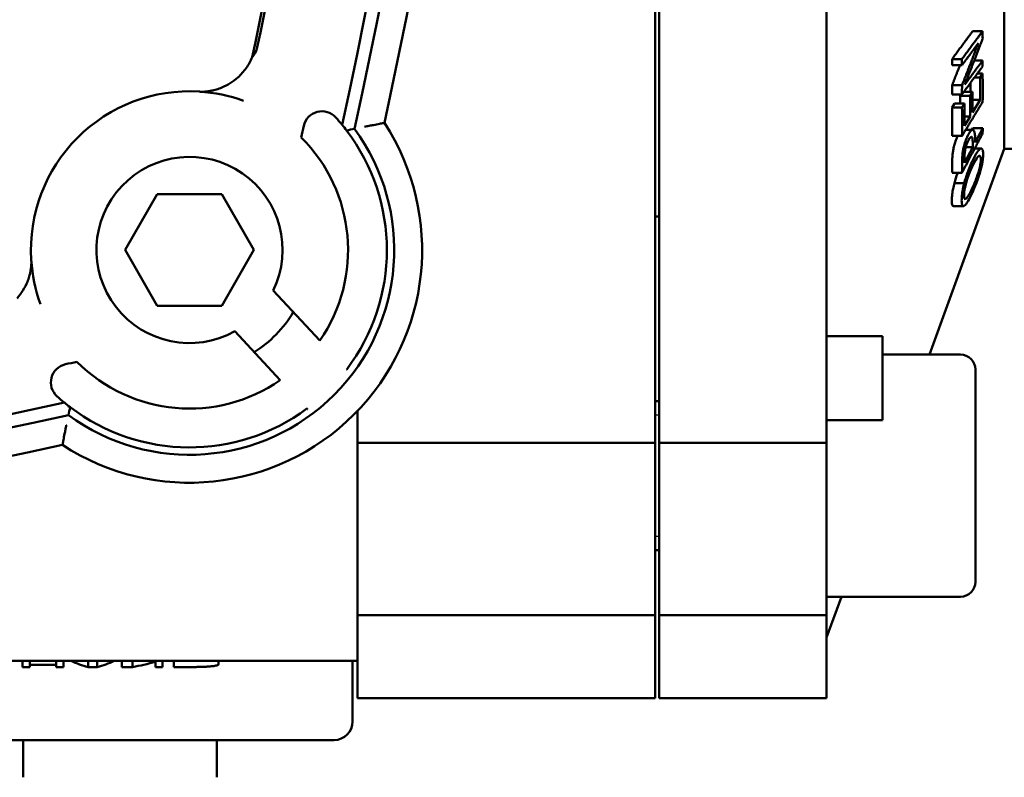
# Model space of a CAD drawing. Header units: millimetres. Extents: x -4813 to 10023, y -389 to 1491.
# Tile 10 of 36: x 624 to 677, y 323 to 364. Entities that reach past the tile are written whole.
import ezdxf

# ---------------------------------------------------------------- set-up
doc = ezdxf.new("R2010")
doc.units = ezdxf.units.MM
doc.header["$LTSCALE"] = 4
doc.layers.add('Видимый контур (ГОСТ)', color=7, linetype='Continuous', lineweight=50)
doc.layers.add('Линия резьбы (ГОСТ)', color=7, linetype='Continuous', lineweight=25)

msp = doc.modelspace()

# ---------------------------------------------------------------- linework, layer by layer
at = {"layer": 'Видимый контур (ГОСТ)'}
for p, q in [((657.894, 341.099), (657.894, 402.659)), ((658.094, 341.099), (658.094, 402.659)), ((667.094, 341.099), (667.094, 402.659)), ((676.649, 386.879), (676.649, 356.879)), ((675.479, 363.198), (674.947, 363.198)), ((674.371, 361.704), (673.839, 361.704)), ((675.485, 361.627), (675.033, 361.627)), ((674.376, 361.375), (673.844, 361.375)), ((675.48, 360.928), (675.205, 360.928)), ((675.48, 360.928), (675.349, 360.711)), ((675.349, 360.711), (675.044, 360.711)), ((674.371, 359.803), (673.839, 359.803)), ((674.378, 360.305), (673.846, 360.305)), ((674.276, 359.736), (674.317, 359.803)), ((674.939, 359.952), (674.481, 359.952)), ((674.939, 359.952), (674.808, 359.736)), ((673.84, 359.1), (673.971, 359.316)), ((674.503, 359.316), (673.971, 359.316)), ((674.808, 359.736), (674.276, 359.736)), ((674.503, 359.316), (674.372, 359.1)), ((675.357, 359.51), (674.945, 358.831)), ((675.357, 359.51), (674.946, 359.51)), ((674.372, 359.1), (673.84, 359.1)), ((674.814, 358.615), (674.51, 358.114)), ((674.814, 358.615), (674.511, 358.615)), ((674.948, 357.905), (674.575, 357.905)), ((674.906, 357.905), (674.956, 357.999)), ((675.488, 357.999), (674.956, 357.999)), ((675.488, 357.999), (675.075, 357.215)), ((674.374, 357.574), (673.842, 357.574)), ((674.882, 357.52), (674.873, 357.52)), ((676.649, 356.879), (672.627, 345.829)), ((674.949, 356.976), (674.506, 356.138)), ((674.949, 356.976), (674.577, 356.976)), ((675.41, 356.899), (675.058, 356.899)), ((676.649, 356.879), (678.094, 356.879)), ((674.375, 355.602), (673.843, 355.602)), ((674.499, 355.046), (673.967, 355.046)), ((629.399, 351.45), (631.131, 354.45)), ((631.131, 354.45), (634.595, 354.45)), ((634.595, 354.45), (636.327, 351.45)), ((674.449, 353.8), (673.917, 353.8)), ((657.894, 353.244), (658.094, 353.244)), ((631.131, 348.45), (629.399, 351.45)), ((636.327, 351.45), (634.595, 348.45)), ((637.361, 349.266), (639.861, 346.589)), ((634.595, 348.45), (631.131, 348.45)), ((637.741, 344.464), (635.296, 347.082)), ((667.159, 346.829), (670.094, 346.829)), ((670.094, 343.754), (670.094, 346.829)), ((674.294, 345.829), (670.094, 345.829)), ((675.094, 345.029), (675.094, 333.629)), ((670.094, 343.754), (670.094, 342.313)), ((658.094, 343.329), (657.894, 343.329)), ((641.894, 341.099), (641.894, 342.808)), ((667.094, 342.313), (670.094, 342.313)), ((641.894, 341.099), (657.894, 341.099)), ((641.894, 331.829), (641.894, 341.099)), ((657.894, 331.829), (657.894, 341.099)), ((658.094, 331.829), (658.094, 341.099)), ((658.094, 341.099), (667.094, 341.099)), ((667.094, 331.829), (667.094, 341.099)), ((658.094, 335.329), (657.894, 335.329)), ((667.895, 332.829), (667.094, 330.629)), ((674.294, 332.829), (667.094, 332.829)), ((641.894, 327.379), (641.894, 331.829)), ((641.894, 331.829), (657.894, 331.829)), ((657.894, 327.379), (657.894, 331.829)), ((658.094, 327.379), (658.094, 331.829)), ((658.094, 331.829), (667.094, 331.829)), ((667.094, 327.379), (667.094, 331.829)), ((587.434, 329.379), (641.894, 329.379)), ((623.881, 329.05), (623.881, 329.379)), ((624.286, 329.05), (624.286, 329.379)), ((625.689, 329.173), (624.286, 329.173)), ((625.689, 329.05), (625.689, 329.379)), ((626.094, 329.05), (626.094, 329.379)), ((627.411, 329.05), (627.411, 329.379)), ((627.909, 329.05), (627.909, 329.379)), ((629.226, 329.05), (629.226, 329.379)), ((629.802, 329.05), (629.802, 329.379)), ((631.029, 329.05), (631.029, 329.379)), ((631.407, 329.05), (631.407, 329.379)), ((632.025, 329.05), (632.025, 329.379)), ((634.428, 329.214), (634.428, 329.379)), ((641.629, 329.379), (641.629, 326.129)), ((624.286, 329.05), (623.881, 329.05)), ((626.094, 329.05), (625.689, 329.05)), ((627.909, 329.05), (627.411, 329.05)), ((629.802, 329.05), (629.226, 329.05)), ((631.407, 329.05), (631.029, 329.05)), ((632.719, 329.05), (632.025, 329.05)), ((641.894, 327.379), (657.894, 327.379)), ((658.094, 327.379), (667.094, 327.379)), ((640.629, 325.129), (618.254, 325.129)), ((623.924, 325.129), (623.924, 323.129)), ((634.334, 325.129), (634.334, 323.129))]:
    msp.add_line(p, q, dxfattribs=at)
for centre, radius, start, end in [((363.684, 419.379), 284.052, 347.55658, 12.44342), ((363.684, 419.379), 284.75, 347.54341, 12.45659), ((363.684, 419.379), 286.25, 347.67437, 12.32563), ((363.684, 419.379), 278.72, 348.19022, 358.97211), ((363.684, 419.379), 278.563, 348.07158, 358.93918), ((632.863, 351.45), 18.521, 106.2398, 163.7602), ((632.863, 351.45), 18.363, 105.9396, 164.0604), ((632.863, 351.45), 8.521, 86.5015, 183.4985), ((639.979, 357.9), 1, 42.1917, 167.4553), ((632.863, 351.45), 12.5, 236.9132, 33.0868), ((632.863, 351.45), 10.604, 39.3465, 42.1917), ((632.863, 351.45), 11, 233.7243, 36.2757), ((363.684, 419.379), 282.052, 347.32662, 347.45533), ((632.863, 351.45), 10.604, 322.8018, 37.2391), ((632.863, 351.45), 8.521, 325.2171, 45.2278), ((632.863, 351.45), 5, 334.0937, 299.1094), ((632.863, 351.45), 6.5, 302.3718, 329.0861), ((674.294, 345.029), 0.8, 0, 90), ((626.413, 344.335), 1, 102.5447, 227.8083), ((564.934, 620.629), 282.052, 282.54467, 282.67338), ((632.863, 351.45), 8.521, 224.7722, 304.9254), ((632.863, 351.45), 10.604, 227.8083, 230.6535), ((564.934, 620.629), 284.052, 257.55658, 282.44342), ((632.863, 351.45), 10.604, 232.7609, 306.5306), ((564.934, 620.629), 284.75, 257.54341, 282.45659), ((564.934, 620.629), 286.25, 257.67437, 282.32563), ((674.294, 333.629), 0.8, 270, 0), ((640.629, 326.129), 1, 270, 0)]:
    msp.add_arc(centre, radius, start, end, dxfattribs=at)
for centre, major_axis, ratio, start_param, end_param in [((621.335, 362.246), (54.155, 0), 0.871586, 0.011779, 0.020173), ((611.33, 360.752), (62.518, 0), 0.871586, 0.011424, 0.017469), ((611.862, 360.752), (62.518, 0), 0.871586, 0.011424, 0.017469), ((621.32, 362.25), (54.17, 0), 0.871586, 6.263013, 6.269991), ((621.477, 360.096), (54.013, 0), 0.80015, 6.267132, 6.302438), ((619.819, 359.879), (55.008, 0), 0.80015, 0.001646, 0.012104), ((620.351, 359.879), (55.008, 0), 0.80015, 6.274787, 6.30209), ((-510.806, -5280.242), (1145.365, 5640.043), 0.038266, 6.277486, 6.288557), ((611.363, 360.755), (62.485, 0), 0.871586, 6.265714, 6.274926), ((611.895, 360.755), (62.485, 0), 0.871586, 6.265714, 6.274926), ((616.842, 359.201), (58.105, 0), 0.80015, 6.275235, 6.299339), ((615.188, 358.985), (59.095, 0), 0.80015, 0.007006, 0.015883), ((613.116, 358.484), (61.396, 0), 0.80015, 6.275661, 6.300123), ((615.72, 358.985), (59.095, 0), 0.80015, 6.275369, 6.299068), ((611.466, 358.268), (62.383, 0), 0.80015, 6.269286, 6.299855), ((611.998, 358.268), (62.383, 0), 0.80015, 6.269286, 6.299855), ((621.414, 358.32), (54.076, 0), 0.723595, 6.267503, 6.274995), ((611.449, 356.216), (62.399, 0), 0.723595, 6.269605, 6.281876), ((611.981, 356.216), (62.399, 0), 0.723595, 6.269605, 6.281876), ((6264.82, 1495.166), (5640.307, 1145.412), 0.038265, 3.136221, 3.147292), ((628.701, 371.879), (0, -43), 0.337115, 6.130539, 6.194073), ((626.619, 371.879), (0, 43), 0.337115, 3.230705, 3.294239), ((627.855, 371.879), (0, 43), 0.5087, 3.230705, 3.287222)]:
    msp.add_ellipse(centre, major_axis=major_axis, ratio=ratio, start_param=start_param, end_param=end_param, dxfattribs=at)
for points, weights in [([(673.839, 361.704), (674.433, 362.505), (674.947, 363.198)], [1, 1.00399064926, 1.00278705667]), ([(675.479, 363.198), (674.965, 362.505), (674.371, 361.704)], [1.04910707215, 1.05828818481, 1.06203166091]), ([(674.376, 361.375), (674.84, 362), (675.254, 362.558)], [1.06190818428, 1.05896172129, 1.05269701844]), ([(675.254, 362.558), (674.847, 361.494), (674.378, 360.305)], [1.06876510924, 1.07570488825, 1.07839571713]), ([(674.529, 360.338), (675.045, 361.648), (675.486, 362.802)], [1.07611217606, 1.07227914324, 1.06315964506]), ([(675.485, 361.627), (675.037, 361.023), (674.529, 360.338)], [1.04891478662, 1.05693425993, 1.0608337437]), ([(673.846, 360.305), (674.063, 360.854), (674.265, 361.375)], [1, 1.00154574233, 1.00224680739]), ([(674.371, 359.803), (674.965, 360.604), (675.479, 361.298)], [1.06203166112, 1.05828818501, 1.04910707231]), ([(674.374, 357.574), (674.969, 358.554), (675.483, 359.402)], [1.06195236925, 1.05818909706, 1.04898360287]), ([(674.375, 355.602), (674.969, 356.73), (675.483, 357.706)], [1.06194623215, 1.05818142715, 1.04897404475]), ([(674.95, 357.177), (674.95, 357.076), (674.949, 356.976)], [1.48079517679, 1.4807572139, 1.4806558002]), ([(675.075, 357.215), (675.076, 357.339), (675.076, 357.464)], [1.49696908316, 1.49710060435, 1.49712999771]), ([(674.506, 356.138), (674.508, 356.259), (674.508, 356.381)], [1.42733034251, 1.42743649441, 1.42746199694]), ([(641.31, 345.039), (641.322, 345.026), (641.335, 345.012)], [1.00003382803, 1.00005029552, 1.00006360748]), ([(639.175, 342.93), (639.188, 342.916), (639.201, 342.902)], [1.0000333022, 1.00004951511, 1.00006262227])]:
    msp.add_rational_spline(points, weights, degree=2, dxfattribs=at)
for points, knots in [([(636.505, 362.335), (636.503, 362.328), (636.502, 362.322), (636.5, 362.315), (636.498, 362.307), (636.496, 362.299), (636.495, 362.292), (636.491, 362.279), (636.488, 362.267), (636.485, 362.258), (636.478, 362.232), (636.47, 362.21), (636.464, 362.192), (636.439, 362.126), (636.411, 362.069), (636.385, 362.023), (636.333, 361.931), (636.276, 361.856), (636.232, 361.804)], [0, 0, 0, 0, 0.0021348, 0.0021348, 0.0021348, 0.0049396, 0.0049396, 0.0049396, 0.0102744, 0.0102744, 0.0102744, 0.0245186, 0.0245186, 0.0245186, 0.0772119, 0.0772119, 0.0772119, 0.1811806, 0.1811806, 0.1811806, 0.1811806]), ([(636.231, 361.803), (636.145, 361.597), (636.035, 361.399), (635.777, 361.036), (635.628, 360.869), (635.462, 360.719)], [-0.1347409, -0.1347409, -0.1347409, -0.1347409, -0.0670648, -0.0670648, -0.0000173, -0.0000173, -0.0000173, -0.0000173]), ([(634.021, 360), (634.026, 360.002), (634.039, 360.004), (634.066, 360.01), (634.078, 360.012), (634.114, 360.02), (634.139, 360.026), (634.21, 360.043), (634.261, 360.057), (634.402, 360.099), (634.501, 360.134), (634.747, 360.236), (634.902, 360.315), (635.193, 360.499), (635.332, 360.603), (635.462, 360.719)], [0.0000289, 0.0000289, 0.0000289, 0.0000289, 0.0118126, 0.0118126, 0.0192338, 0.0192338, 0.0313768, 0.0313768, 0.0521147, 0.0521147, 0.0888296, 0.0888296, 0.1437937, 0.1437937, 0.1952227, 0.1952227, 0.1952227, 0.1952227]), ([(634.021, 360), (633.966, 359.987), (633.891, 359.973), (633.748, 359.957), (633.68, 359.951), (633.568, 359.949), (633.533, 359.949), (633.476, 359.951), (633.458, 359.951), (633.429, 359.952), (633.42, 359.953), (633.402, 359.954), (633.392, 359.954), (633.383, 359.955)], [0.0000616, 0.0000616, 0.0000616, 0.0000616, 0.1171709, 0.1171709, 0.1830497, 0.1830497, 0.2066465, 0.2066465, 0.2158209, 0.2158209, 0.2198235, 0.2198235, 0.223648, 0.223648, 0.223648, 0.223648]), ([(642.268, 358.069), (642.269, 358.069), (642.271, 358.07), (642.353, 358.086), (642.434, 358.102), (642.592, 358.133), (642.669, 358.148), (642.864, 358.186), (642.975, 358.207), (643.153, 358.24), (643.222, 358.253), (643.313, 358.27), (643.336, 358.274), (643.336, 358.274)], [-0.3290583, -0.3290583, -0.3290583, -0.3290583, -0.3285696, -0.3285696, -0.3037826, -0.3037826, -0.2792302, -0.2792302, -0.2383428, -0.2383428, -0.2005978, -0.2005978, -0.1642848, -0.1642848, -0.1642848, -0.1642848]), ([(674.955, 357.905), (674.939, 357.907), (674.921, 357.902), (674.878, 357.876), (674.856, 357.854), (674.794, 357.784), (674.75, 357.716), (674.705, 357.631)], [-0.07074735, -0.07074735, -0.07074735, -0.07074735, -0.05649664, -0.05649664, -0.03941172, -0.03941172, 0, 0, 0, 0]), ([(675.076, 357.464), (675.076, 357.545), (675.074, 357.625), (675.059, 357.748), (675.05, 357.792), (675.015, 357.876), (674.988, 357.901), (674.955, 357.905)], [-0.101214, -0.101214, -0.101214, -0.101214, -0.0671867, -0.0671867, -0.03833, -0.03833, 0, 0, 0, 0]), ([(673.913, 356.865), (673.93, 356.949), (673.95, 357.032), (673.992, 357.186), (674.018, 357.27), (674.08, 357.436), (674.112, 357.509), (674.144, 357.574)], [0, 0, 0, 0, 0.02596565, 0.02596565, 0.04836591, 0.04836591, 0.06904889, 0.06904889, 0.06904889, 0.06904889]), ([(674.705, 357.631), (674.665, 357.554), (674.623, 357.465), (674.573, 357.332), (674.541, 357.244), (674.482, 357.035), (674.462, 356.95), (674.445, 356.865)], [-0.1873965, -0.1873965, -0.1873965, -0.1873965, -0.0656525, -0.0656525, -0.0264346, -0.0264346, 0, 0, 0, 0]), ([(674.549, 356.854), (674.558, 356.899), (674.568, 356.944), (674.58, 356.988), (674.589, 357.019), (674.597, 357.046), (674.605, 357.07), (674.609, 357.083), (674.613, 357.094), (674.617, 357.105), (674.618, 357.109), (674.619, 357.112), (674.62, 357.116), (674.638, 357.164), (674.656, 357.209), (674.674, 357.249), (674.688, 357.279), (674.702, 357.307), (674.716, 357.334)], [-0.04909539, -0.04909539, -0.04909539, -0.04909539, -0.03965862, -0.03965862, -0.03965862, -0.03315059, -0.03315059, -0.03315059, -0.02976948, -0.02976948, -0.02976948, -0.02856877, -0.02856877, -0.02856877, -0.01210115, -0.01210115, -0.01210115, 0, 0, 0, 0]), ([(674.716, 357.334), (674.746, 357.39), (674.777, 357.442), (674.818, 357.49), (674.831, 357.502), (674.858, 357.519), (674.871, 357.521), (674.882, 357.52)], [0, 0, 0, 0, 0.02627675, 0.02627675, 0.03744362, 0.03744362, 0.0477823, 0.0477823, 0.0477823, 0.0477823]), ([(674.882, 357.52), (674.899, 357.521), (674.913, 357.508), (674.93, 357.467), (674.938, 357.438), (674.949, 357.316), (674.95, 357.245), (674.95, 357.177)], [0, 0, 0, 0, 0.01967963, 0.01967963, 0.03369141, 0.03369141, 0.04660087, 0.04660087, 0.04660087, 0.04660087]), ([(673.848, 356.156), (673.848, 356.244), (673.851, 356.34), (673.861, 356.507), (673.868, 356.576), (673.887, 356.72), (673.899, 356.792), (673.913, 356.865)], [0, 0, 0, 0, 0.03618946, 0.03618946, 0.06048928, 0.06048928, 0.08298648, 0.08298648, 0.08298648, 0.08298648]), ([(674.445, 356.865), (674.431, 356.792), (674.419, 356.72), (674.4, 356.576), (674.394, 356.507), (674.383, 356.34), (674.381, 356.244), (674.38, 356.156)], [-0.08298765, -0.08298765, -0.08298765, -0.08298765, -0.06049249, -0.06049249, -0.03619555, -0.03619555, 0, 0, 0, 0]), ([(674.508, 356.381), (674.508, 356.451), (674.51, 356.533), (674.518, 356.643), (674.522, 356.683), (674.534, 356.773), (674.541, 356.813), (674.549, 356.854)], [0, 0, 0, 0, 0.02918436, 0.02918436, 0.03938373, 0.03938373, 0.04734289, 0.04734289, 0.04734289, 0.04734289]), ([(675.353, 356.88), (675.324, 356.862), (675.293, 356.831), (675.223, 356.745), (675.184, 356.688), (675.071, 356.503), (674.995, 356.354), (674.92, 356.192)], [-0.1320485, -0.1320485, -0.1320485, -0.1320485, -0.1006578, -0.1006578, -0.0661371, -0.0661371, 0, 0, 0, 0]), ([(675.513, 356.589), (675.513, 356.678), (675.506, 356.753), (675.474, 356.865), (675.453, 356.884), (675.414, 356.904), (675.386, 356.899), (675.353, 356.88)], [-0.07651187, -0.07651187, -0.07651187, -0.07651187, -0.05669805, -0.05669805, -0.0354479, -0.0354479, 0, 0, 0, 0]), ([(674.92, 356.192), (674.792, 355.919), (674.71, 355.7), (674.6, 355.389), (674.546, 355.219), (674.499, 355.046)], [-0.1040862, -0.1040862, -0.1040862, -0.1040862, -0.0539412, -0.0539412, 0, 0, 0, 0]), ([(674.928, 355.928), (675.007, 356.099), (675.093, 356.266), (675.201, 356.424), (675.246, 356.481), (675.316, 356.519), (675.339, 356.516), (675.366, 356.476), (675.373, 356.454), (675.383, 356.395), (675.386, 356.359), (675.386, 356.317)], [0, 0, 0, 0, 0.0698661, 0.0698661, 0.0997644, 0.0997644, 0.120067, 0.120067, 0.1319612, 0.1319612, 0.1445344, 0.1445344, 0.1445344, 0.1445344]), ([(675.386, 356.317), (675.386, 356.278), (675.384, 356.235), (675.375, 356.143), (675.368, 356.095), (675.344, 355.951), (675.322, 355.853), (675.269, 355.657), (675.232, 355.527), (675.095, 355.146), (675.008, 354.945), (674.928, 354.772)], [0, 0, 0, 0, 0.0186991, 0.0186991, 0.0364039, 0.0364039, 0.0682733, 0.0682733, 0.0976855, 0.0976855, 0.135145, 0.135145, 0.135145, 0.135145]), ([(675.353, 355.651), (675.379, 355.742), (675.403, 355.833), (675.444, 356.01), (675.461, 356.094), (675.488, 356.252), (675.497, 356.324), (675.51, 356.464), (675.513, 356.53), (675.513, 356.589)], [-0.1115476, -0.1115476, -0.1115476, -0.1115476, -0.0834052, -0.0834052, -0.0556949, -0.0556949, -0.0287231, -0.0287231, 0, 0, 0, 0]), ([(673.967, 355.046), (674.014, 355.222), (674.069, 355.394), (674.132, 355.571), (674.138, 355.587), (674.143, 355.602)], [0, 0, 0, 0, 0.05468421, 0.05468421, 0.05953283, 0.05953283, 0.05953283, 0.05953283]), ([(674.596, 355.053), (674.621, 355.14), (674.648, 355.226), (674.702, 355.383), (674.736, 355.477), (674.828, 355.708), (674.879, 355.822), (674.928, 355.928)], [0, 0, 0, 0, 0.02723008, 0.02723008, 0.05142611, 0.05142611, 0.07761502, 0.07761502, 0.07761502, 0.07761502]), ([(674.92, 354.508), (674.995, 354.67), (675.072, 354.848), (675.184, 355.138), (675.223, 355.245), (675.293, 355.45), (675.324, 355.55), (675.353, 355.651)], [-0.1332611, -0.1332611, -0.1332611, -0.1332611, -0.0662235, -0.0662235, -0.0315851, -0.0315851, 0, 0, 0, 0]), ([(673.825, 354.109), (673.825, 354.206), (673.832, 354.318), (673.862, 354.555), (673.88, 354.658), (673.916, 354.839), (673.94, 354.941), (673.967, 355.046)], [0, 0, 0, 0, 0.0464856, 0.0464856, 0.085624, 0.085624, 0.1345343, 0.1345343, 0.1345343, 0.1345343]), ([(674.499, 355.046), (674.472, 354.941), (674.448, 354.839), (674.412, 354.658), (674.394, 354.555), (674.364, 354.318), (674.357, 354.206), (674.357, 354.109)], [-0.1345257, -0.1345257, -0.1345257, -0.1345257, -0.0856348, -0.0856348, -0.0465173, -0.0465173, 0, 0, 0, 0]), ([(674.485, 354.385), (674.485, 354.435), (674.488, 354.491), (674.494, 354.555), (674.497, 354.584), (674.501, 354.615), (674.506, 354.647), (674.508, 354.659), (674.51, 354.672), (674.512, 354.686), (674.516, 354.706), (674.519, 354.728), (674.524, 354.749), (674.542, 354.848), (674.567, 354.95), (674.596, 355.053)], [-0.07902343, -0.07902343, -0.07902343, -0.07902343, -0.05490256, -0.05490256, -0.05490256, -0.04371894, -0.04371894, -0.04371894, -0.03924154, -0.03924154, -0.03924154, -0.03217514, -0.03217514, -0.03217514, 0, 0, 0, 0]), ([(674.499, 353.819), (674.528, 353.84), (674.56, 353.874), (674.616, 353.948), (674.655, 354.002), (674.776, 354.21), (674.848, 354.355), (674.92, 354.508)], [-0.1837826, -0.1837826, -0.1837826, -0.1837826, -0.1111193, -0.1111193, -0.062472, -0.062472, 0, 0, 0, 0]), ([(674.928, 354.772), (674.874, 354.656), (674.819, 354.546), (674.734, 354.393), (674.701, 354.34), (674.645, 354.258), (674.619, 354.228), (674.596, 354.209)], [0, 0, 0, 0, 0.0473988, 0.0473988, 0.0765708, 0.0765708, 0.102159, 0.102159, 0.102159, 0.102159]), ([(673.917, 353.8), (673.913, 353.8), (673.908, 353.801), (673.886, 353.807), (673.871, 353.822), (673.848, 353.873), (673.839, 353.907), (673.828, 353.995), (673.825, 354.049), (673.825, 354.109)], [0.0214818, 0.0214818, 0.0214818, 0.0214818, 0.0278435, 0.0278435, 0.05541797, 0.05541797, 0.08295787, 0.08295787, 0.11215311, 0.11215311, 0.11215311, 0.11215311]), ([(674.357, 354.109), (674.357, 354.049), (674.36, 353.995), (674.371, 353.907), (674.38, 353.873), (674.403, 353.822), (674.418, 353.807), (674.455, 353.797), (674.476, 353.803), (674.499, 353.819)], [-0.112153, -0.112153, -0.112153, -0.112153, -0.0829589, -0.0829589, -0.0554201, -0.0554201, -0.0278446, -0.0278446, 0, 0, 0, 0]), ([(674.596, 354.209), (674.575, 354.191), (674.556, 354.181), (674.522, 354.185), (674.511, 354.2), (674.49, 354.254), (674.485, 354.313), (674.485, 354.385)], [0, 0, 0, 0, 0.02322752, 0.02322752, 0.04811434, 0.04811434, 0.09408314, 0.09408314, 0.09408314, 0.09408314]), ([(624.359, 350.93), (624.359, 350.921), (624.36, 350.913), (624.361, 350.895), (624.361, 350.887), (624.362, 350.86), (624.363, 350.842), (624.364, 350.789), (624.364, 350.755), (624.363, 350.649), (624.358, 350.585), (624.343, 350.433), (624.327, 350.351), (624.313, 350.293)], [0.0000004, 0.0000004, 0.0000004, 0.0000004, 0.0026314, 0.0026314, 0.0053721, 0.0053721, 0.0115872, 0.0115872, 0.0273451, 0.0273451, 0.0709652, 0.0709652, 0.1618746, 0.1618746, 0.1618746, 0.1618746]), ([(623.594, 348.852), (623.714, 348.986), (623.822, 349.13), (624.01, 349.433), (624.091, 349.594), (624.189, 349.84), (624.221, 349.933), (624.26, 350.067), (624.273, 350.114), (624.289, 350.181), (624.294, 350.205), (624.302, 350.238), (624.304, 350.25), (624.309, 350.276), (624.312, 350.288), (624.313, 350.293)], [0.0000745, 0.0000745, 0.0000745, 0.0000745, 0.0541721, 0.0541721, 0.1121962, 0.1121962, 0.1477258, 0.1477258, 0.1678354, 0.1678354, 0.179654, 0.179654, 0.1869001, 0.1869001, 0.198384, 0.198384, 0.198384, 0.198384]), ([(626.244, 342.046), (626.244, 342.044), (626.244, 342.043), (626.227, 341.96), (626.211, 341.879), (626.18, 341.721), (626.165, 341.645), (626.128, 341.45), (626.107, 341.339), (626.073, 341.16), (626.06, 341.092), (626.044, 341), (626.039, 340.977), (626.039, 340.977)], [-0.3290569, -0.3290569, -0.3290569, -0.3290569, -0.3285671, -0.3285671, -0.3037772, -0.3037772, -0.2792195, -0.2792195, -0.2383376, -0.2383376, -0.2005959, -0.2005959, -0.1642835, -0.1642835, -0.1642835, -0.1642835]), ([(634.428, 329.214), (634.428, 329.187), (634.401, 329.162), (634.262, 329.12), (634.176, 329.107), (634.031, 329.089), (633.928, 329.079), (633.81, 329.072)], [-0.1011282, -0.1011282, -0.1011282, -0.1011282, -0.0704637, -0.0704637, -0.0425456, -0.0425456, 0, 0, 0, 0]), ([(633.81, 329.072), (633.733, 329.067), (633.649, 329.063), (633.561, 329.06), (633.53, 329.059), (633.498, 329.058), (633.467, 329.057), (633.444, 329.057), (633.419, 329.056), (633.393, 329.055), (633.368, 329.055), (633.342, 329.054), (633.312, 329.054), (633.283, 329.053), (633.252, 329.053), (633.217, 329.052), (633.182, 329.052), (633.144, 329.051), (633.102, 329.051), (633.063, 329.051), (633.02, 329.05), (632.973, 329.05), (632.89, 329.05), (632.803, 329.05), (632.719, 329.05)], [-0.1826146, -0.1826146, -0.1826146, -0.1826146, -0.1215351, -0.1215351, -0.1215351, -0.0995817, -0.0995817, -0.0995817, -0.083731, -0.083731, -0.083731, -0.068875, -0.068875, -0.068875, -0.0542579, -0.0542579, -0.0542579, -0.0394147, -0.0394147, -0.0394147, -0.0253141, -0.0253141, -0.0253141, 0, 0, 0, 0])]:
    msp.add_open_spline(points, degree=3, knots=knots, dxfattribs=at)
for points in [[(636.231, 361.803), (636.231, 361.803), (636.231, 361.803), (636.231, 361.803)], [(641.063, 358.173), (641.143, 358.074), (641.224, 357.971), (641.305, 357.867)], [(641.731, 357.959), (641.591, 357.929), (641.448, 357.898), (641.305, 357.867)], [(667.094, 346.826), (667.116, 346.828), (667.137, 346.829), (667.159, 346.829)], [(626.447, 343.008), (626.342, 343.089), (626.24, 343.17), (626.14, 343.25)], [(626.355, 342.582), (626.384, 342.722), (626.415, 342.865), (626.447, 343.008)]]:
    msp.add_open_spline(points, degree=3, dxfattribs=at)
at = {"layer": 'Линия резьбы (ГОСТ)'}
for p, q in [((658.094, 342.585), (657.894, 342.585)), ((657.894, 336.073), (658.094, 336.073))]:
    msp.add_line(p, q, dxfattribs=at)

doc.saveas('drawing.dxf')
